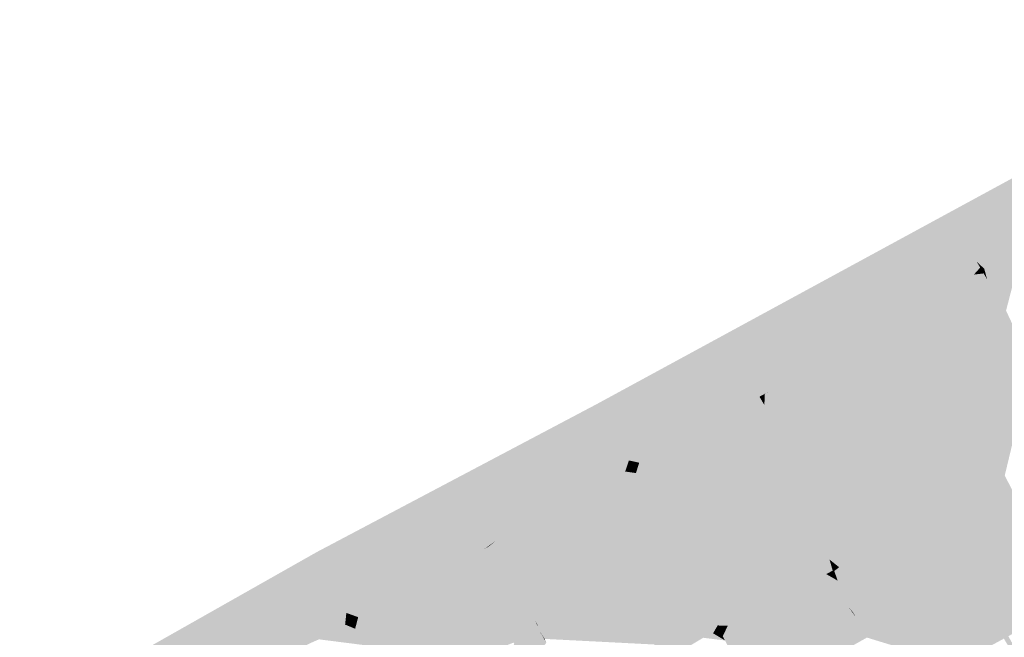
# Model space of a CAD drawing. Header units: metres. Extents: x 164696 to 183842, y 382615 to 387356.
# Tile 207 of 256: x 182579.74 to 182585.37, y 386580.4 to 386583.93. Entities that reach past the tile are written whole.
import ezdxf

# ---------------------------------------------------------------- set-up
doc = ezdxf.new("R2010")
doc.units = ezdxf.units.M
doc.layers.add('C3D-SURFACE_TINSURFACE', color=7, linetype='Continuous')

msp = doc.modelspace()

# ---------------------------------------------------------------- linework, layer by layer
at = {"layer": 'C3D-SURFACE_TINSURFACE', "color": 11, "linetype": 'Continuous', "lineweight": -3, "true_color": 0xff8585}
for points in [[(182583.0409, 386581.7352), (182585.0979, 386582.7624), (182587.084, 386583.9328)], [(182587.084, 386583.9328), (182585.0979, 386582.7624), (182586.1289, 386582.9766)], [(182586.083, 386582.9536), (182586.1289, 386582.9766), (182585.0979, 386582.7624)], [(182586.0473, 386582.9328), (182586.083, 386582.9536), (182585.0979, 386582.7624)], [(182586.0193, 386582.9169), (182586.0473, 386582.9328), (182585.0979, 386582.7624)], [(182586.0193, 386582.9169), (182585.0979, 386582.7624), (182585.9913, 386582.9009)], [(182585.0979, 386582.7624), (182585.9633, 386582.885), (182585.9913, 386582.9009)], [(182585.0979, 386582.7624), (182585.9352, 386582.869), (182585.9633, 386582.885)], [(182585.0979, 386582.7624), (182585.9072, 386582.8531), (182585.9352, 386582.869)], [(182585.0979, 386582.7624), (182585.8792, 386582.8371), (182585.9072, 386582.8531)], [(182585.7905, 386582.7929), (182585.8792, 386582.8371), (182585.0979, 386582.7624)], [(182585.7529, 386582.7745), (182585.7905, 386582.7929), (182585.0979, 386582.7624)], [(182583.0409, 386581.7352), (182584.3652, 386582.0076), (182585.0979, 386582.7624)], [(182585.0979, 386582.7624), (182584.3652, 386582.0076), (182584.4966, 386582.0901)], [(182585.0979, 386582.7624), (182584.4966, 386582.0901), (182584.5196, 386582.1024)], [(182585.0979, 386582.7624), (182584.5196, 386582.1024), (182584.5427, 386582.1147)], [(182585.0979, 386582.7624), (182584.5427, 386582.1147), (182584.5658, 386582.127)], [(182585.0979, 386582.7624), (182584.5658, 386582.127), (182584.5888, 386582.1393)], [(182585.0979, 386582.7624), (182584.5888, 386582.1393), (182584.6119, 386582.1516)], [(182585.0979, 386582.7624), (182584.6119, 386582.1516), (182584.635, 386582.1639)], [(182584.658, 386582.1762), (182585.0979, 386582.7624), (182584.635, 386582.1639)], [(182584.6811, 386582.1885), (182585.0979, 386582.7624), (182584.658, 386582.1762)], [(182584.6811, 386582.1885), (182584.7042, 386582.2008), (182585.0979, 386582.7624)], [(182584.7042, 386582.2008), (182584.7272, 386582.2131), (182585.0979, 386582.7624)], [(182584.7272, 386582.2131), (182584.7515, 386582.2259), (182585.0979, 386582.7624)], [(182584.7515, 386582.2259), (182584.7812, 386582.2425), (182585.0979, 386582.7624)], [(182584.7812, 386582.2425), (182584.8108, 386582.2591), (182585.0979, 386582.7624)], [(182585.0979, 386582.7624), (182584.8108, 386582.2591), (182584.8405, 386582.2757)], [(182585.0979, 386582.7624), (182584.8405, 386582.2757), (182584.8702, 386582.2924)], [(182584.8998, 386582.309), (182585.0979, 386582.7624), (182584.8702, 386582.2924)], [(182584.8998, 386582.309), (182584.9295, 386582.3256), (182585.0979, 386582.7624)], [(182584.9295, 386582.3256), (182585.105, 386582.7353), (182585.0979, 386582.7624)], [(182584.9295, 386582.3256), (182584.9591, 386582.3423), (182585.105, 386582.7353)], [(182584.9591, 386582.3423), (182584.9888, 386582.3589), (182585.105, 386582.7353)], [(182584.9888, 386582.3589), (182585.0184, 386582.3755), (182585.105, 386582.7353)], [(182585.0481, 386582.3921), (182585.105, 386582.7353), (182585.0184, 386582.3755)], [(182585.0481, 386582.3921), (182585.1426, 386582.6781), (182585.105, 386582.7353)], [(182585.7153, 386582.7562), (182585.7529, 386582.7745), (182585.0979, 386582.7624)], [(182585.4747, 386582.6341), (182585.0979, 386582.7624), (182585.1426, 386582.6781)], [(182585.5274, 386582.6645), (182585.0979, 386582.7624), (182585.4747, 386582.6341)], [(182585.5274, 386582.6645), (182585.565, 386582.6829), (182585.0979, 386582.7624)], [(182585.565, 386582.6829), (182585.6026, 386582.7012), (182585.0979, 386582.7624)], [(182585.6026, 386582.7012), (182585.6402, 386582.7195), (182585.0979, 386582.7624)], [(182585.6402, 386582.7195), (182585.6778, 386582.7378), (182585.0979, 386582.7624)], [(182585.6778, 386582.7378), (182585.7153, 386582.7562), (182585.0979, 386582.7624)], [(182585.0979, 386582.7624), (182585.105, 386582.7353), (182585.1426, 386582.6781)], [(182585.0481, 386582.3921), (182585.0778, 386582.4088), (182585.1426, 386582.6781)], [(182585.1074, 386582.4254), (182585.1426, 386582.6781), (182585.0778, 386582.4088)], [(182585.1074, 386582.4254), (182585.1755, 386582.6147), (182585.1426, 386582.6781)], [(182585.3617, 386582.5715), (182585.1426, 386582.6781), (182585.1755, 386582.6147)], [(182585.3617, 386582.5715), (182585.4182, 386582.6028), (182585.1426, 386582.6781)], [(182585.4747, 386582.6341), (182585.1426, 386582.6781), (182585.4182, 386582.6028)], [(182585.4747, 386582.6341), (182585.4182, 386582.6028), (182585.3582, 386582.3039)], [(182585.4747, 386582.6341), (182585.3582, 386582.3039), (182585.3804, 386582.2691)], [(182585.1074, 386582.4254), (182585.1371, 386582.442), (182585.1755, 386582.6147)], [(182585.1371, 386582.442), (182585.1934, 386582.5821), (182585.1755, 386582.6147)], [(182585.1371, 386582.442), (182585.1667, 386582.4587), (182585.1934, 386582.5821)], [(182585.1667, 386582.4587), (182585.213, 386582.5486), (182585.1934, 386582.5821)], [(182585.3617, 386582.5715), (182585.1755, 386582.6147), (182585.1934, 386582.5821)], [(182585.3052, 386582.5401), (182585.1934, 386582.5821), (182585.213, 386582.5486)], [(182585.3052, 386582.5401), (182585.3617, 386582.5715), (182585.1934, 386582.5821)], [(182585.3052, 386582.5401), (182585.2982, 386582.411), (182585.3617, 386582.5715)], [(182585.3617, 386582.5715), (182585.2982, 386582.411), (182585.3282, 386582.3574)], [(182585.3617, 386582.5715), (182585.3282, 386582.3574), (182585.4182, 386582.6028)], [(182585.3282, 386582.3574), (182585.3582, 386582.3039), (182585.4182, 386582.6028)], [(182585.1667, 386582.4587), (182585.1964, 386582.4753), (182585.213, 386582.5486)], [(182585.1964, 386582.4753), (182585.2326, 386582.5152), (182585.213, 386582.5486)], [(182585.1964, 386582.4753), (182585.2261, 386582.4919), (182585.2326, 386582.5152)], [(182585.2557, 386582.5085), (182585.213, 386582.5486), (182585.2326, 386582.5152)], [(182585.3052, 386582.5401), (182585.213, 386582.5486), (182585.2557, 386582.5085)], [(182585.2557, 386582.5085), (182585.2326, 386582.5152), (182585.2261, 386582.4919)], [(182585.2522, 386582.4818), (182585.2557, 386582.5085), (182585.2261, 386582.4919)], [(182585.2557, 386582.5085), (182585.2522, 386582.4818), (182585.2718, 386582.4484)], [(182585.3052, 386582.5401), (182585.2557, 386582.5085), (182585.2718, 386582.4484)], [(182585.3052, 386582.5401), (182585.2718, 386582.4484), (182585.2982, 386582.411)], [(182585.1371, 386582.442), (182585.2982, 386582.411), (182585.1667, 386582.4587)], [(182585.1667, 386582.4587), (182585.2718, 386582.4484), (182585.1964, 386582.4753)], [(182585.1667, 386582.4587), (182585.2982, 386582.411), (182585.2718, 386582.4484)], [(182585.1964, 386582.4753), (182585.2522, 386582.4818), (182585.2261, 386582.4919)], [(182585.1964, 386582.4753), (182585.2718, 386582.4484), (182585.2522, 386582.4818)], [(182585.3582, 386582.3039), (182585.0481, 386582.3921), (182585.0184, 386582.3755)], [(182585.0481, 386582.3921), (182585.3582, 386582.3039), (182585.0778, 386582.4088)], [(182585.3282, 386582.3574), (182585.1074, 386582.4254), (182585.0778, 386582.4088)], [(182585.3582, 386582.3039), (182585.3282, 386582.3574), (182585.0778, 386582.4088)], [(182585.1074, 386582.4254), (182585.3282, 386582.3574), (182585.1371, 386582.442)], [(182585.1371, 386582.442), (182585.3282, 386582.3574), (182585.2982, 386582.411)], [(182584.9295, 386582.3256), (182585.4287, 386582.1658), (182584.9591, 386582.3423)], [(182584.9591, 386582.3423), (182585.4126, 386582.2003), (182584.9888, 386582.3589)], [(182584.9591, 386582.3423), (182585.4287, 386582.1658), (182585.4126, 386582.2003)], [(182584.9888, 386582.3589), (182585.3965, 386582.2347), (182585.0184, 386582.3755)], [(182584.9888, 386582.3589), (182585.4126, 386582.2003), (182585.3965, 386582.2347)], [(182585.3582, 386582.3039), (182585.0184, 386582.3755), (182585.3804, 386582.2691)], [(182585.3965, 386582.2347), (182585.3804, 386582.2691), (182585.0184, 386582.3755)], [(182584.8702, 386582.2924), (182584.8405, 386582.2757), (182585.4608, 386582.097)], [(182584.8998, 386582.309), (182584.8702, 386582.2924), (182585.4447, 386582.1314)], [(182584.8702, 386582.2924), (182585.4608, 386582.097), (182585.4447, 386582.1314)], [(182584.8998, 386582.309), (182585.4287, 386582.1658), (182584.9295, 386582.3256)], [(182584.8998, 386582.309), (182585.4447, 386582.1314), (182585.4287, 386582.1658)], [(182584.7272, 386582.2131), (182585.2322, 386581.248), (182584.7515, 386582.2259)], [(182584.7515, 386582.2259), (182585.5025, 386582.0169), (182584.7812, 386582.2425)], [(182584.7515, 386582.2259), (182585.2717, 386581.269), (182585.307, 386581.2894)], [(182584.7515, 386582.2259), (182585.2322, 386581.248), (182585.2717, 386581.269)], [(182584.7515, 386582.2259), (182585.307, 386581.2894), (182585.5025, 386582.0169)], [(182584.7812, 386582.2425), (182585.4768, 386582.0606), (182584.8108, 386582.2591)], [(182584.7812, 386582.2425), (182585.5025, 386582.0169), (182585.4768, 386582.0606)], [(182585.4768, 386582.0606), (182584.8405, 386582.2757), (182584.8108, 386582.2591)], [(182585.4768, 386582.0606), (182585.4608, 386582.097), (182584.8405, 386582.2757)], [(182585.153, 386581.206), (182584.658, 386582.1762), (182584.635, 386582.1639)], [(182584.6811, 386582.1885), (182584.658, 386582.1762), (182585.1926, 386581.227)], [(182585.1926, 386581.227), (182584.658, 386582.1762), (182585.153, 386581.206)], [(182584.7042, 386582.2008), (182584.6811, 386582.1885), (182585.1926, 386581.227)], [(182584.7272, 386582.2131), (182584.7042, 386582.2008), (182585.2322, 386581.248)], [(182584.7042, 386582.2008), (182585.1926, 386581.227), (182585.2322, 386581.248)], [(182585.0343, 386581.143), (182584.5427, 386582.1147), (182584.5196, 386582.1024)], [(182585.0739, 386581.164), (182584.5658, 386582.127), (182584.5427, 386582.1147)], [(182585.0739, 386581.164), (182584.5427, 386582.1147), (182585.0343, 386581.143)], [(182585.0739, 386581.164), (182584.5888, 386582.1393), (182584.5658, 386582.127)], [(182585.1134, 386581.185), (182584.6119, 386582.1516), (182584.5888, 386582.1393)], [(182585.1134, 386581.185), (182584.5888, 386582.1393), (182585.0739, 386581.164)], [(182585.153, 386581.206), (182584.635, 386582.1639), (182584.6119, 386582.1516)], [(182585.153, 386581.206), (182584.6119, 386582.1516), (182585.1134, 386581.185)], [(182584.9988, 386581.1241), (182584.4966, 386582.0901), (182584.3652, 386582.0076)], [(182585.0343, 386581.143), (182584.5196, 386582.1024), (182584.4966, 386582.0901)], [(182585.0343, 386581.143), (182584.4966, 386582.0901), (182584.9988, 386581.1241)], [(182583.0409, 386581.7352), (182584.2278, 386581.923), (182584.3652, 386582.0076)], [(182584.1113, 386581.3919), (182584.3652, 386582.0076), (182584.2278, 386581.923)], [(182584.1113, 386581.3919), (182584.1232, 386581.3655), (182584.3652, 386582.0076)], [(182584.1232, 386581.3655), (182584.1352, 386581.3392), (182584.3652, 386582.0076)], [(182584.1352, 386581.3392), (182584.1472, 386581.3129), (182584.3652, 386582.0076)], [(182584.1472, 386581.3129), (182584.9028, 386581.0685), (182584.3652, 386582.0076)], [(182584.9988, 386581.1241), (182584.3652, 386582.0076), (182584.9668, 386581.1056)], [(182584.9668, 386581.1056), (182584.3652, 386582.0076), (182584.9348, 386581.087)], [(182584.9348, 386581.087), (182584.3652, 386582.0076), (182584.9028, 386581.0685)], [(182585.5025, 386582.0169), (182585.307, 386581.2894), (182585.3399, 386581.3079)], [(182585.5282, 386581.9733), (182585.5025, 386582.0169), (182585.3399, 386581.3079)], [(182585.3729, 386581.3264), (182585.5282, 386581.9733), (182585.3399, 386581.3079)], [(182583.0409, 386581.7352), (182584.1994, 386581.9067), (182584.2278, 386581.923)], [(182583.0409, 386581.7352), (182584.171, 386581.8905), (182584.1994, 386581.9067)], [(182583.0409, 386581.7352), (182584.1426, 386581.8742), (182584.171, 386581.8905)], [(182584.1426, 386581.8742), (182584.0439, 386581.5314), (182584.171, 386581.8905)], [(182584.0665, 386581.4866), (182584.171, 386581.8905), (182584.0439, 386581.5314)], [(182584.0665, 386581.4866), (182584.1994, 386581.9067), (182584.171, 386581.8905)], [(182584.0665, 386581.4866), (182584.089, 386581.4418), (182584.1994, 386581.9067)], [(182584.089, 386581.4418), (182584.2278, 386581.923), (182584.1994, 386581.9067)], [(182584.089, 386581.4418), (182584.1113, 386581.3919), (182584.2278, 386581.923)], [(182584.1143, 386581.8579), (182584.1426, 386581.8742), (182583.0409, 386581.7352)], [(182584.0859, 386581.8417), (182584.1143, 386581.8579), (182583.0409, 386581.7352)], [(182584.0575, 386581.8254), (182584.0859, 386581.8417), (182583.0409, 386581.7352)], [(182584.0859, 386581.8417), (182584.0088, 386581.7108), (182584.1143, 386581.8579)], [(182584.1143, 386581.8579), (182584.0088, 386581.7108), (182584.0439, 386581.5314)], [(182584.0575, 386581.8254), (182584.0088, 386581.7108), (182584.0859, 386581.8417)], [(182584.1143, 386581.8579), (182584.0439, 386581.5314), (182584.1426, 386581.8742)], [(182584.0575, 386581.8254), (182583.0409, 386581.7352), (182584.0291, 386581.8091)], [(182583.9705, 386581.7769), (182584.0291, 386581.8091), (182583.0409, 386581.7352)], [(182583.9705, 386581.7769), (182583.0409, 386581.7352), (182583.9171, 386581.7482)], [(182583.9984, 386581.7293), (182583.9705, 386581.7769), (182583.9171, 386581.7482)], [(182583.9705, 386581.7769), (182584.0008, 386581.7929), (182584.0291, 386581.8091)], [(182583.9984, 386581.7293), (182584.0008, 386581.7929), (182583.9705, 386581.7769)], [(182583.9984, 386581.7293), (182584.0291, 386581.8091), (182584.0008, 386581.7929)], [(182583.9984, 386581.7293), (182584.0088, 386581.7108), (182584.0291, 386581.8091)], [(182584.0575, 386581.8254), (182584.0291, 386581.8091), (182584.0088, 386581.7108)], [(182583.0409, 386581.7352), (182581.4389, 386580.8885), (182582.4605, 386580.9513)], [(182583.0409, 386581.7352), (182582.4605, 386580.9513), (182582.4936, 386580.9702)], [(182583.0409, 386581.7352), (182582.4936, 386580.9702), (182582.5268, 386580.9891)], [(182583.0409, 386581.7352), (182582.5268, 386580.9891), (182582.5599, 386581.008)], [(182583.0409, 386581.7352), (182582.5599, 386581.008), (182582.593, 386581.0269)], [(182583.0409, 386581.7352), (182582.593, 386581.0269), (182582.6262, 386581.0458)], [(182583.0409, 386581.7352), (182582.6262, 386581.0458), (182582.6593, 386581.0647)], [(182583.0409, 386581.7352), (182582.6593, 386581.0647), (182582.6925, 386581.0836)], [(182583.0409, 386581.7352), (182582.6925, 386581.0836), (182582.7654, 386581.1212)], [(182583.0409, 386581.7352), (182582.7654, 386581.1212), (182582.8798, 386581.1756)], [(182583.0409, 386581.7352), (182582.8798, 386581.1756), (182583.0682, 386581.6944)], [(182583.0409, 386581.7352), (182583.8636, 386581.7196), (182583.9171, 386581.7482)], [(182583.0409, 386581.7352), (182583.0682, 386581.6944), (182583.6118, 386581.5856)], [(182583.0409, 386581.7352), (182583.6118, 386581.5856), (182583.6383, 386581.5998)], [(182583.0409, 386581.7352), (182583.6383, 386581.5998), (182583.6648, 386581.614)], [(182583.0409, 386581.7352), (182583.6648, 386581.614), (182583.6913, 386581.6282)], [(182583.0409, 386581.7352), (182583.6913, 386581.6282), (182583.7178, 386581.6424)], [(182583.0409, 386581.7352), (182583.7178, 386581.6424), (182583.7567, 386581.6624)], [(182583.0409, 386581.7352), (182583.7567, 386581.6624), (182583.8102, 386581.691)], [(182583.0409, 386581.7352), (182583.8102, 386581.691), (182583.8636, 386581.7196)], [(182583.8102, 386581.691), (182583.9896, 386581.6425), (182583.8636, 386581.7196)], [(182583.8636, 386581.7196), (182583.9896, 386581.6425), (182583.9171, 386581.7482)], [(182583.9984, 386581.7293), (182583.9171, 386581.7482), (182583.9896, 386581.6425)], [(182583.9984, 386581.7293), (182583.9896, 386581.6425), (182584.0088, 386581.7108)], [(182583.0985, 386581.6385), (182583.0682, 386581.6944), (182582.8798, 386581.1756)], [(182583.0682, 386581.6944), (182583.0985, 386581.6385), (182583.5059, 386581.5288)], [(182583.0682, 386581.6944), (182583.5059, 386581.5288), (182583.5324, 386581.543)], [(182583.0682, 386581.6944), (182583.5324, 386581.543), (182583.5589, 386581.5572)], [(182583.5853, 386581.5714), (182583.0682, 386581.6944), (182583.5589, 386581.5572)], [(182583.5853, 386581.5714), (182583.6118, 386581.5856), (182583.0682, 386581.6944)], [(182584.0119, 386581.577), (182583.7567, 386581.6624), (182583.7178, 386581.6424)], [(182584.0119, 386581.577), (182583.8102, 386581.691), (182583.7567, 386581.6624)], [(182583.8102, 386581.691), (182584.0008, 386581.6097), (182583.9896, 386581.6425)], [(182584.0119, 386581.577), (182584.0008, 386581.6097), (182583.8102, 386581.691)], [(182584.0088, 386581.7108), (182583.9896, 386581.6425), (182584.0008, 386581.6097)], [(182584.0088, 386581.7108), (182584.0008, 386581.6097), (182584.0439, 386581.5314)], [(182583.0985, 386581.6385), (182582.8798, 386581.1756), (182582.9819, 386581.2175)], [(182583.0985, 386581.6385), (182582.9819, 386581.2175), (182583.004, 386581.2307)], [(182583.1287, 386581.5826), (182583.0985, 386581.6385), (182583.004, 386581.2307)], [(182583.0985, 386581.6385), (182583.1287, 386581.5826), (182583.4794, 386581.5146)], [(182583.0985, 386581.6385), (182583.4794, 386581.5146), (182583.5059, 386581.5288)], [(182584.0665, 386581.4866), (182583.6648, 386581.614), (182583.6383, 386581.5998)], [(182584.0665, 386581.4866), (182583.6913, 386581.6282), (182583.6648, 386581.614)], [(182584.0119, 386581.577), (182583.7178, 386581.6424), (182583.6913, 386581.6282)], [(182584.0119, 386581.577), (182583.6913, 386581.6282), (182584.0439, 386581.5314)], [(182584.0665, 386581.4866), (182584.0439, 386581.5314), (182583.6913, 386581.6282)], [(182584.0119, 386581.577), (182584.0439, 386581.5314), (182584.0008, 386581.6097)], [(182583.1287, 386581.5826), (182583.004, 386581.2307), (182583.026, 386581.2438)], [(182583.1287, 386581.5826), (182583.026, 386581.2438), (182583.048, 386581.257)], [(182583.1287, 386581.5826), (182583.048, 386581.257), (182583.1435, 386581.5565)], [(182583.1435, 386581.5565), (182583.048, 386581.257), (182583.0701, 386581.2702)], [(182583.1435, 386581.5565), (182583.0701, 386581.2702), (182583.0921, 386581.2833)], [(182583.1435, 386581.5565), (182583.0921, 386581.2833), (182583.1636, 386581.5205)], [(182583.1287, 386581.5826), (182583.1435, 386581.5565), (182583.42, 386581.4783)], [(182583.1287, 386581.5826), (182583.42, 386581.4783), (182583.4794, 386581.5146)], [(182583.1435, 386581.5565), (182583.1636, 386581.5205), (182583.42, 386581.4783)], [(182583.5853, 386581.5714), (182583.5589, 386581.5572), (182583.4011, 386581.0873)], [(182583.5853, 386581.5714), (182583.4011, 386581.0873), (182584.1113, 386581.3919)], [(182583.5324, 386581.543), (182583.4011, 386581.0873), (182583.5589, 386581.5572)], [(182583.5853, 386581.5714), (182584.1113, 386581.3919), (182583.6118, 386581.5856)], [(182583.6118, 386581.5856), (182584.089, 386581.4418), (182583.6383, 386581.5998)], [(182583.6118, 386581.5856), (182584.1113, 386581.3919), (182584.089, 386581.4418)], [(182584.089, 386581.4418), (182584.0665, 386581.4866), (182583.6383, 386581.5998)], [(182583.0921, 386581.2833), (182583.1142, 386581.2965), (182583.1636, 386581.5205)], [(182583.1636, 386581.5205), (182583.1142, 386581.2965), (182583.1837, 386581.4845)], [(182583.1636, 386581.5205), (182583.1837, 386581.4845), (182583.3514, 386581.439)], [(182583.42, 386581.4783), (182583.1636, 386581.5205), (182583.3514, 386581.439)], [(182583.3601, 386581.1668), (182583.4794, 386581.5146), (182583.42, 386581.4783)], [(182583.3601, 386581.1668), (182583.3806, 386581.127), (182583.4794, 386581.5146)], [(182583.5059, 386581.5288), (182583.3806, 386581.127), (182583.5324, 386581.543)], [(182583.5324, 386581.543), (182583.3806, 386581.127), (182583.4011, 386581.0873)], [(182583.3806, 386581.127), (182583.5059, 386581.5288), (182583.4794, 386581.5146)], [(182583.1142, 386581.2965), (182583.1362, 386581.3096), (182583.1837, 386581.4845)], [(182583.1583, 386581.3228), (182583.1837, 386581.4845), (182583.1362, 386581.3096)], [(182583.1583, 386581.3228), (182583.2038, 386581.4485), (182583.1837, 386581.4845)], [(182583.1583, 386581.3228), (182583.1803, 386581.336), (182583.2038, 386581.4485)], [(182583.2038, 386581.4485), (182583.1803, 386581.336), (182583.2023, 386581.3491)], [(182583.2038, 386581.4485), (182583.3514, 386581.439), (182583.1837, 386581.4845)], [(182583.2239, 386581.4124), (182583.2038, 386581.4485), (182583.2023, 386581.3491)], [(182583.2239, 386581.4124), (182583.2827, 386581.3997), (182583.2038, 386581.4485)], [(182583.2038, 386581.4485), (182583.2827, 386581.3997), (182583.3514, 386581.439)], [(182583.2843, 386581.3043), (182583.3514, 386581.439), (182583.2827, 386581.3997)], [(182583.2843, 386581.3043), (182583.3044, 386581.2683), (182583.3514, 386581.439)], [(182583.3044, 386581.2683), (182583.3192, 386581.2463), (182583.3514, 386581.439)], [(182583.42, 386581.4783), (182583.3514, 386581.439), (182583.3192, 386581.2463)], [(182583.42, 386581.4783), (182583.3192, 386581.2463), (182583.3397, 386581.2066)], [(182583.3601, 386581.1668), (182583.42, 386581.4783), (182583.3397, 386581.2066)], [(182583.2239, 386581.4124), (182583.2023, 386581.3491), (182583.2244, 386581.3623)], [(182583.2441, 386581.3764), (182583.2239, 386581.4124), (182583.2244, 386581.3623)], [(182583.2441, 386581.3764), (182583.2827, 386581.3997), (182583.2239, 386581.4124)], [(182583.2441, 386581.3764), (182583.2642, 386581.3404), (182583.2827, 386581.3997)], [(182583.2642, 386581.3404), (182583.2843, 386581.3043), (182583.2827, 386581.3997)], [(182584.1113, 386581.3919), (182583.4011, 386581.0873), (182583.4287, 386581.0304)], [(182584.1232, 386581.3655), (182584.1113, 386581.3919), (182583.4287, 386581.0304)], [(182583.3044, 386581.2683), (182583.1583, 386581.3228), (182583.1362, 386581.3096)], [(182583.2843, 386581.3043), (182583.1803, 386581.336), (182583.1583, 386581.3228)], [(182583.2843, 386581.3043), (182583.1583, 386581.3228), (182583.3044, 386581.2683)], [(182583.2843, 386581.3043), (182583.2023, 386581.3491), (182583.1803, 386581.336)], [(182583.2642, 386581.3404), (182583.2244, 386581.3623), (182583.2023, 386581.3491)], [(182583.2843, 386581.3043), (182583.2642, 386581.3404), (182583.2023, 386581.3491)], [(182583.2642, 386581.3404), (182583.2441, 386581.3764), (182583.2244, 386581.3623)], [(182584.1352, 386581.3392), (182584.1232, 386581.3655), (182583.4287, 386581.0304)], [(182584.1352, 386581.3392), (182583.4287, 386581.0304), (182584.1472, 386581.3129)], [(182585.7499, 386580.5892), (182585.3729, 386581.3264), (182585.3399, 386581.3079)], [(182583.3601, 386581.1668), (182583.0701, 386581.2702), (182583.048, 386581.257)], [(182583.0921, 386581.2833), (182583.0701, 386581.2702), (182583.3397, 386581.2066)], [(182583.3601, 386581.1668), (182583.3397, 386581.2066), (182583.0701, 386581.2702)], [(182583.0921, 386581.2833), (182583.3397, 386581.2066), (182583.1142, 386581.2965)], [(182583.3044, 386581.2683), (182583.1362, 386581.3096), (182583.1142, 386581.2965)], [(182583.3044, 386581.2683), (182583.1142, 386581.2965), (182583.3192, 386581.2463)], [(182583.1142, 386581.2965), (182583.3397, 386581.2066), (182583.3192, 386581.2463)], [(182584.1472, 386581.3129), (182583.4287, 386581.0304), (182583.4707, 386580.9485)], [(182584.1592, 386581.2866), (182584.1472, 386581.3129), (182583.4707, 386580.9485)], [(182584.1592, 386581.2866), (182583.4707, 386580.9485), (182583.5025, 386580.8821)], [(182584.1904, 386581.2279), (182584.1592, 386581.2866), (182583.5025, 386580.8821)], [(182584.1592, 386581.2866), (182584.9028, 386581.0685), (182584.1472, 386581.3129)], [(182584.1592, 386581.2866), (182584.8709, 386581.05), (182584.9028, 386581.0685)], [(182584.1592, 386581.2866), (182584.1904, 386581.2279), (182584.8709, 386581.05)], [(182585.6221, 386580.5261), (182585.2717, 386581.269), (182585.2322, 386581.248)], [(182585.6792, 386580.5553), (182585.307, 386581.2894), (182585.2717, 386581.269)], [(182585.6221, 386580.5261), (182585.6792, 386580.5553), (182585.2717, 386581.269)], [(182585.6792, 386580.5553), (182585.3399, 386581.3079), (182585.307, 386581.2894)], [(182585.6792, 386580.5553), (182585.7221, 386580.5743), (182585.3399, 386581.3079)], [(182585.7499, 386580.5892), (182585.3399, 386581.3079), (182585.7221, 386580.5743)], [(182582.9819, 386581.2175), (182582.8798, 386581.1756), (182583.4287, 386581.0304)], [(182583.3806, 386581.127), (182583.004, 386581.2307), (182582.9819, 386581.2175)], [(182583.4011, 386581.0873), (182583.3806, 386581.127), (182582.9819, 386581.2175)], [(182583.4011, 386581.0873), (182582.9819, 386581.2175), (182583.4287, 386581.0304)], [(182583.3806, 386581.127), (182583.026, 386581.2438), (182583.004, 386581.2307)], [(182583.3601, 386581.1668), (182583.048, 386581.257), (182583.026, 386581.2438)], [(182583.3806, 386581.127), (182583.3601, 386581.1668), (182583.026, 386581.2438)], [(182584.1904, 386581.2279), (182583.5025, 386580.8821), (182583.5165, 386580.8582)], [(182584.1904, 386581.2279), (182583.5165, 386580.8582), (182583.5305, 386580.8343)], [(182584.219, 386581.1688), (182584.1904, 386581.2279), (182583.5305, 386580.8343)], [(182584.1904, 386581.2279), (182584.219, 386581.1688), (182584.8069, 386581.0129)], [(182584.1904, 386581.2279), (182584.8389, 386581.0314), (182584.8709, 386581.05)], [(182584.1904, 386581.2279), (182584.8069, 386581.0129), (182584.8389, 386581.0314)], [(182585.5651, 386580.4968), (182585.1926, 386581.227), (182585.153, 386581.206)], [(182585.5651, 386580.4968), (182585.2322, 386581.248), (182585.1926, 386581.227)], [(182585.5651, 386580.4968), (182585.6221, 386580.5261), (182585.2322, 386581.248)], [(182582.633, 386580.6262), (182582.8798, 386581.1756), (182582.7654, 386581.1212)], [(182582.8798, 386581.1756), (182582.633, 386580.6262), (182582.6584, 386580.5684)], [(182582.8798, 386581.1756), (182582.6584, 386580.5684), (182583.4707, 386580.9485)], [(182583.4287, 386581.0304), (182582.8798, 386581.1756), (182583.4707, 386580.9485)], [(182584.219, 386581.1688), (182583.5305, 386580.8343), (182583.5445, 386580.8104)], [(182584.219, 386581.1688), (182583.5445, 386580.8104), (182583.5585, 386580.7865)], [(182584.2476, 386581.1097), (182584.219, 386581.1688), (182583.5585, 386580.7865)], [(182584.219, 386581.1688), (182584.7749, 386580.9944), (182584.8069, 386581.0129)], [(182584.219, 386581.1688), (182584.2476, 386581.1097), (182584.7749, 386580.9944)], [(182585.4189, 386580.4215), (182585.0739, 386581.164), (182585.0343, 386581.143)], [(182585.4509, 386580.4382), (182585.1134, 386581.185), (182585.0739, 386581.164)], [(182585.4189, 386580.4215), (182585.4509, 386580.4382), (182585.0739, 386581.164)], [(182585.508, 386580.4675), (182585.153, 386581.206), (182585.1134, 386581.185)], [(182585.4509, 386580.4382), (182585.508, 386580.4675), (182585.1134, 386581.185)], [(182585.508, 386580.4675), (182585.5651, 386580.4968), (182585.153, 386581.206)], [(182582.5995, 386580.697), (182582.7654, 386581.1212), (182582.6925, 386581.0836)], [(182582.6106, 386580.6734), (182582.7654, 386581.1212), (182582.5995, 386580.697)], [(182582.6218, 386580.6498), (182582.7654, 386581.1212), (182582.6106, 386580.6734)], [(182582.6218, 386580.6498), (182582.633, 386580.6262), (182582.7654, 386581.1212)], [(182584.2476, 386581.1097), (182583.5585, 386580.7865), (182583.5725, 386580.7626)], [(182584.2476, 386581.1097), (182583.5725, 386580.7626), (182584.0764, 386580.6166)], [(182584.2476, 386581.1097), (182584.0764, 386580.6166), (182584.1083, 386580.6337)], [(182584.2476, 386581.1097), (182584.1083, 386580.6337), (182584.1403, 386580.6509)], [(182584.2476, 386581.1097), (182584.1403, 386580.6509), (182584.2711, 386581.0743)], [(182584.2476, 386581.1097), (182584.2711, 386581.0743), (182584.7749, 386580.9944)], [(182585.3422, 386580.3796), (182584.9668, 386581.1056), (182584.9348, 386581.087)], [(182585.3933, 386580.4076), (182584.9988, 386581.1241), (182584.9668, 386581.1056)], [(182585.3422, 386580.3796), (182585.3678, 386580.3936), (182584.9668, 386581.1056)], [(182585.3678, 386580.3936), (182585.3933, 386580.4076), (182584.9668, 386581.1056)], [(182585.3933, 386580.4076), (182585.0343, 386581.143), (182584.9988, 386581.1241)], [(182585.3933, 386580.4076), (182585.4189, 386580.4215), (182585.0343, 386581.143)], [(182582.593, 386581.0269), (182582.532, 386580.8725), (182582.6262, 386581.0458)], [(182582.5883, 386580.7206), (182582.6262, 386581.0458), (182582.532, 386580.8725)], [(182582.5883, 386580.7206), (182582.6925, 386581.0836), (182582.6593, 386581.0647)], [(182582.5995, 386580.697), (182582.6925, 386581.0836), (182582.5883, 386580.7206)], [(182582.5883, 386580.7206), (182582.6593, 386581.0647), (182582.6262, 386581.0458)], [(182584.2846, 386581.0483), (182584.2711, 386581.0743), (182584.1403, 386580.6509)], [(182584.2846, 386581.0483), (182584.1403, 386580.6509), (182584.1722, 386580.668)], [(182584.2981, 386581.0224), (182584.2846, 386581.0483), (182584.1722, 386580.668)], [(182584.2711, 386581.0743), (182584.7403, 386580.9707), (182584.7749, 386580.9944)], [(182584.2711, 386581.0743), (182584.7008, 386580.9494), (182584.7403, 386580.9707)], [(182584.2711, 386581.0743), (182584.6613, 386580.9282), (182584.7008, 386580.9494)], [(182584.2846, 386581.0483), (182584.6613, 386580.9282), (182584.2711, 386581.0743)], [(182584.2981, 386581.0224), (182584.6613, 386580.9282), (182584.2846, 386581.0483)], [(182585.2655, 386580.3378), (182584.8709, 386581.05), (182584.8389, 386581.0314)], [(182585.2911, 386580.3517), (182584.9028, 386581.0685), (182584.8709, 386581.05)], [(182585.2655, 386580.3378), (182585.2911, 386580.3517), (182584.8709, 386581.05)], [(182585.3166, 386580.3657), (182584.9348, 386581.087), (182584.9028, 386581.0685)], [(182585.3166, 386580.3657), (182584.9028, 386581.0685), (182585.2911, 386580.3517)], [(182585.3166, 386580.3657), (182585.3422, 386580.3796), (182584.9348, 386581.087)], [(182582.4936, 386580.9702), (182582.5192, 386580.8989), (182582.5268, 386580.9891)], [(182582.5268, 386580.9891), (182582.5192, 386580.8989), (182582.5599, 386581.008)], [(182582.5599, 386581.008), (182582.5192, 386580.8989), (182582.532, 386580.8725)], [(182582.593, 386581.0269), (182582.5599, 386581.008), (182582.532, 386580.8725)], [(182584.2981, 386581.0224), (182584.1722, 386580.668), (182584.2041, 386580.6852)], [(182584.3116, 386580.9965), (182584.2981, 386581.0224), (182584.2041, 386580.6852)], [(182584.3116, 386580.9965), (182584.2041, 386580.6852), (182584.2413, 386580.7041)], [(182584.3116, 386580.9965), (182584.2413, 386580.7041), (182584.3252, 386580.9706)], [(182584.2981, 386581.0224), (182584.6217, 386580.9069), (182584.6613, 386580.9282)], [(182584.2981, 386581.0224), (182584.3116, 386580.9965), (182584.6217, 386580.9069)], [(182584.3116, 386580.9965), (182584.3252, 386580.9706), (182584.6217, 386580.9069)], [(182585.1572, 386580.2799), (182584.7749, 386580.9944), (182584.7403, 386580.9707)], [(182585.1889, 386580.2959), (182584.8069, 386581.0129), (182584.7749, 386580.9944)], [(182585.1572, 386580.2799), (182585.1889, 386580.2959), (182584.7749, 386580.9944)], [(182585.2144, 386580.3099), (182584.8389, 386581.0314), (182584.8069, 386581.0129)], [(182585.2144, 386580.3099), (182584.8069, 386581.0129), (182585.1889, 386580.2959)], [(182585.2144, 386580.3099), (182585.24, 386580.3238), (182584.8389, 386581.0314)], [(182585.24, 386580.3238), (182585.2655, 386580.3378), (182584.8389, 386581.0314)], [(182581.4389, 386580.8885), (182582.3932, 386580.9027), (182582.4605, 386580.9513)], [(182582.3932, 386580.9027), (182582.4285, 386580.9249), (182582.4605, 386580.9513)], [(182582.5192, 386580.8989), (182582.4605, 386580.9513), (182582.4285, 386580.9249)], [(182582.5192, 386580.8989), (182582.4936, 386580.9702), (182582.4605, 386580.9513)], [(182583.5025, 386580.8821), (182583.4707, 386580.9485), (182582.6584, 386580.5684)], [(182584.3443, 386580.9109), (182584.3252, 386580.9706), (182584.2413, 386580.7041)], [(182584.3252, 386580.9706), (182584.5822, 386580.8856), (182584.6217, 386580.9069)], [(182584.3252, 386580.9706), (182584.5427, 386580.8643), (182584.5822, 386580.8856)], [(182584.3252, 386580.9706), (182584.3443, 386580.9109), (182584.5427, 386580.8643)], [(182584.6613, 386580.9282), (182584.5194, 386580.5181), (182584.5324, 386580.4944)], [(182584.6613, 386580.9282), (182584.6217, 386580.9069), (182584.5194, 386580.5181)], [(182584.6613, 386580.9282), (182584.5324, 386580.4944), (182584.5455, 386580.4707)], [(182584.7008, 386580.9494), (182584.5455, 386580.4707), (182584.5586, 386580.447)], [(182584.7008, 386580.9494), (182584.6613, 386580.9282), (182584.5455, 386580.4707)], [(182584.7008, 386580.9494), (182584.5586, 386580.447), (182584.5716, 386580.4233)], [(182584.7403, 386580.9707), (182584.7008, 386580.9494), (182584.5716, 386580.4233)], [(182585.0911, 386580.2448), (182584.7403, 386580.9707), (182584.5716, 386580.4233)], [(182585.1572, 386580.2799), (182584.7403, 386580.9707), (182585.0911, 386580.2448)], [(182581.4389, 386580.8885), (182579.7403, 386579.9271), (182580.7503, 386580.026)], [(182581.4389, 386580.8885), (182580.7503, 386580.026), (182580.7889, 386580.0457)], [(182581.4389, 386580.8885), (182580.7889, 386580.0457), (182580.8275, 386580.0655)], [(182581.4389, 386580.8885), (182580.8275, 386580.0655), (182580.8661, 386580.0852)], [(182581.4389, 386580.8885), (182580.8661, 386580.0852), (182580.9046, 386580.105)], [(182581.4389, 386580.8885), (182580.9046, 386580.105), (182580.982, 386580.1437)], [(182581.4389, 386580.8885), (182580.982, 386580.1437), (182581.0165, 386580.1632)], [(182581.4389, 386580.8885), (182581.0165, 386580.1632), (182581.0453, 386580.1794)], [(182581.4389, 386580.8885), (182581.0453, 386580.1794), (182581.066, 386580.2098)], [(182581.4389, 386580.8885), (182581.066, 386580.2098), (182581.1235, 386580.2757)], [(182581.4389, 386580.8885), (182581.1235, 386580.2757), (182581.1115, 386580.2168)], [(182581.4389, 386580.8885), (182581.1115, 386580.2168), (182581.1201, 386580.2217)], [(182581.4389, 386580.8885), (182581.1201, 386580.2217), (182581.1547, 386580.2413)], [(182581.4389, 386580.8885), (182581.1547, 386580.2413), (182581.1862, 386580.2586)], [(182581.4389, 386580.8885), (182581.1862, 386580.2586), (182581.2238, 386580.2775)], [(182581.4389, 386580.8885), (182581.2238, 386580.2775), (182581.2614, 386580.2964)], [(182581.4389, 386580.8885), (182581.2614, 386580.2964), (182581.299, 386580.3154)], [(182581.4389, 386580.8885), (182581.299, 386580.3154), (182581.3366, 386580.3343)], [(182581.4389, 386580.8885), (182581.3366, 386580.3343), (182581.4881, 386580.8156)], [(182581.4389, 386580.8885), (182582.3579, 386580.8806), (182582.3932, 386580.9027)], [(182581.4389, 386580.8885), (182581.4654, 386580.8543), (182582.1056, 386580.7381)], [(182581.4389, 386580.8885), (182582.1056, 386580.7381), (182582.1417, 386580.7567)], [(182581.4389, 386580.8885), (182582.1417, 386580.7567), (182582.1778, 386580.7754)], [(182581.4389, 386580.8885), (182582.1778, 386580.7754), (182582.252, 386580.8141)], [(182581.4389, 386580.8885), (182582.252, 386580.8141), (182582.2873, 386580.8363)], [(182581.4389, 386580.8885), (182582.2873, 386580.8363), (182582.3226, 386580.8584)], [(182581.4389, 386580.8885), (182582.3226, 386580.8584), (182582.3579, 386580.8806)], [(182581.4389, 386580.8885), (182581.4881, 386580.8156), (182581.4654, 386580.8543)], [(182582.5403, 386580.797), (182582.3579, 386580.8806), (182582.3226, 386580.8584)], [(182582.5403, 386580.797), (182582.3932, 386580.9027), (182582.3579, 386580.8806)], [(182582.532, 386580.8725), (182582.4285, 386580.9249), (182582.3932, 386580.9027)], [(182582.5403, 386580.797), (182582.532, 386580.8725), (182582.3932, 386580.9027)], [(182582.532, 386580.8725), (182582.5192, 386580.8989), (182582.4285, 386580.9249)], [(182582.5883, 386580.7206), (182582.532, 386580.8725), (182582.5403, 386580.797)], [(182583.5025, 386580.8821), (182582.6584, 386580.5684), (182582.6868, 386580.5006)], [(182583.5025, 386580.8821), (182582.6868, 386580.5006), (182582.7063, 386580.4618)], [(182583.5025, 386580.8821), (182582.7063, 386580.4618), (182582.9697, 386580.5391)], [(182583.5025, 386580.8821), (182582.9697, 386580.5391), (182583.0097, 386580.5534)], [(182583.5025, 386580.8821), (182583.0097, 386580.5534), (182583.5165, 386580.8582)], [(182584.3443, 386580.9109), (182584.2413, 386580.7041), (182584.2782, 386580.7236)], [(182584.3443, 386580.9109), (182584.2782, 386580.7236), (182584.3152, 386580.7432)], [(182584.3712, 386580.8456), (182584.3443, 386580.9109), (182584.3152, 386580.7432)], [(182584.3443, 386580.9109), (182584.5032, 386580.8431), (182584.5427, 386580.8643)], [(182584.3443, 386580.9109), (182584.4629, 386580.8213), (182584.5032, 386580.8431)], [(182584.3443, 386580.9109), (182584.3712, 386580.8456), (182584.4629, 386580.8213)], [(182584.4647, 386580.612), (182584.5063, 386580.5417), (182584.5822, 386580.8856)], [(182584.4647, 386580.612), (182584.5822, 386580.8856), (182584.5427, 386580.8643)], [(182584.6217, 386580.9069), (182584.5063, 386580.5417), (182584.5194, 386580.5181)], [(182584.6217, 386580.9069), (182584.5822, 386580.8856), (182584.5063, 386580.5417)], [(182581.5115, 386580.7687), (182581.4881, 386580.8156), (182581.3366, 386580.3343)], [(182581.4654, 386580.8543), (182581.4881, 386580.8156), (182581.9974, 386580.6821)], [(182581.4654, 386580.8543), (182581.9974, 386580.6821), (182582.0335, 386580.7008)], [(182581.4654, 386580.8543), (182582.0335, 386580.7008), (182582.0696, 386580.7194)], [(182581.4654, 386580.8543), (182582.0696, 386580.7194), (182582.1056, 386580.7381)], [(182581.8943, 386580.6324), (182581.4881, 386580.8156), (182581.5115, 386580.7687)], [(182581.8943, 386580.6324), (182581.9613, 386580.6635), (182581.4881, 386580.8156)], [(182581.4881, 386580.8156), (182581.9613, 386580.6635), (182581.9974, 386580.6821)], [(182582.5883, 386580.7206), (182582.2873, 386580.8363), (182582.252, 386580.8141)], [(182582.5403, 386580.797), (182582.3226, 386580.8584), (182582.2873, 386580.8363)], [(182582.5883, 386580.7206), (182582.5403, 386580.797), (182582.2873, 386580.8363)], [(182583.5165, 386580.8582), (182583.0097, 386580.5534), (182583.0373, 386580.5579)], [(182583.5165, 386580.8582), (182583.0373, 386580.5579), (182583.5305, 386580.8343)], [(182583.5305, 386580.8343), (182583.0373, 386580.5579), (182583.3682, 386580.36)], [(182583.5305, 386580.8343), (182583.3682, 386580.36), (182583.4058, 386580.336)], [(182583.5445, 386580.8104), (182583.5305, 386580.8343), (182583.4058, 386580.336)], [(182584.3712, 386580.8456), (182584.3152, 386580.7432), (182584.3521, 386580.7627)], [(182584.3712, 386580.8456), (182584.3521, 386580.7627), (182584.389, 386580.7823)], [(182584.3712, 386580.8456), (182584.426, 386580.8018), (182584.4629, 386580.8213)], [(182584.3712, 386580.8456), (182584.389, 386580.7823), (182584.426, 386580.8018)], [(182584.4172, 386580.7253), (182584.4331, 386580.6875), (182584.4629, 386580.8213)], [(182584.4172, 386580.7253), (182584.4629, 386580.8213), (182584.426, 386580.8018)], [(182584.4331, 386580.6875), (182584.4489, 386580.6498), (182584.5032, 386580.8431)], [(182584.4331, 386580.6875), (182584.5032, 386580.8431), (182584.4629, 386580.8213)], [(182584.4489, 386580.6498), (182584.4647, 386580.612), (182584.5427, 386580.8643)], [(182584.4489, 386580.6498), (182584.5427, 386580.8643), (182584.5032, 386580.8431)], [(182581.5115, 386580.7687), (182581.3366, 386580.3343), (182581.3742, 386580.3532)], [(182581.5115, 386580.7687), (182581.3742, 386580.3532), (182581.4118, 386580.3721)], [(182581.5514, 386580.6695), (182581.5115, 386580.7687), (182581.4118, 386580.3721)], [(182581.8242, 386580.5961), (182581.5115, 386580.7687), (182581.5514, 386580.6695)], [(182581.8592, 386580.6143), (182581.5115, 386580.7687), (182581.8242, 386580.5961)], [(182581.8592, 386580.6143), (182581.8943, 386580.6324), (182581.5115, 386580.7687)], [(182582.6584, 386580.5684), (182582.1778, 386580.7754), (182582.1417, 386580.7567)], [(182582.1778, 386580.7754), (182582.2166, 386580.792), (182582.252, 386580.8141)], [(182582.633, 386580.6262), (182582.2166, 386580.792), (182582.1778, 386580.7754)], [(182582.633, 386580.6262), (182582.1778, 386580.7754), (182582.6584, 386580.5684)], [(182582.5995, 386580.697), (182582.252, 386580.8141), (182582.2166, 386580.792)], [(182582.6106, 386580.6734), (182582.5995, 386580.697), (182582.2166, 386580.792)], [(182582.6218, 386580.6498), (182582.6106, 386580.6734), (182582.2166, 386580.792)], [(182582.6218, 386580.6498), (182582.2166, 386580.792), (182582.633, 386580.6262)], [(182582.5995, 386580.697), (182582.5883, 386580.7206), (182582.252, 386580.8141)], [(182583.5445, 386580.8104), (182583.4054, 386580.3225), (182583.3999, 386580.2482)], [(182583.5445, 386580.8104), (182583.3999, 386580.2482), (182583.4317, 386580.268)], [(182583.5445, 386580.8104), (182583.4058, 386580.336), (182583.4054, 386580.3225)], [(182583.5445, 386580.8104), (182583.4317, 386580.268), (182583.5585, 386580.7865)], [(182583.5725, 386580.7626), (182583.5585, 386580.7865), (182583.4317, 386580.268)], [(182583.5725, 386580.7626), (182583.4317, 386580.268), (182583.4534, 386580.281)], [(182583.5865, 386580.7387), (182583.5725, 386580.7626), (182583.4534, 386580.281)], [(182583.5725, 386580.7626), (182583.5865, 386580.7387), (182584.0764, 386580.6166)], [(182584.4172, 386580.7253), (182584.3521, 386580.7627), (182584.3152, 386580.7432)], [(182584.4172, 386580.7253), (182584.389, 386580.7823), (182584.3521, 386580.7627)], [(182584.3981, 386580.7803), (182584.426, 386580.8018), (182584.389, 386580.7823)], [(182584.4172, 386580.7253), (182584.3981, 386580.7803), (182584.389, 386580.7823)], [(182584.4172, 386580.7253), (182584.426, 386580.8018), (182584.3981, 386580.7803)], [(182581.8525, 386580.0804), (182582.0696, 386580.7194), (182582.0335, 386580.7008)], [(182581.8525, 386580.0804), (182582.6868, 386580.5006), (182582.0696, 386580.7194)], [(182582.0696, 386580.7194), (182582.6868, 386580.5006), (182582.1056, 386580.7381)], [(182582.6584, 386580.5684), (182582.1417, 386580.7567), (182582.1056, 386580.7381)], [(182582.6584, 386580.5684), (182582.1056, 386580.7381), (182582.6868, 386580.5006)], [(182583.5865, 386580.7387), (182583.4534, 386580.281), (182583.475, 386580.2941)], [(182583.6005, 386580.7148), (182583.5865, 386580.7387), (182583.475, 386580.2941)], [(182583.6005, 386580.7148), (182583.475, 386580.2941), (182583.4967, 386580.3071)], [(182583.6005, 386580.7148), (182583.4967, 386580.3071), (182583.5184, 386580.3201)], [(182583.6145, 386580.691), (182583.6005, 386580.7148), (182583.5184, 386580.3201)], [(182583.5865, 386580.7387), (182584.0445, 386580.5994), (182584.0764, 386580.6166)], [(182583.5865, 386580.7387), (182583.6005, 386580.7148), (182584.0445, 386580.5994)], [(182583.6005, 386580.7148), (182584.0125, 386580.5822), (182584.0445, 386580.5994)], [(182583.6005, 386580.7148), (182583.6145, 386580.691), (182584.0125, 386580.5822)], [(182584.4647, 386580.612), (182584.2413, 386580.7041), (182584.2041, 386580.6852)], [(182584.4489, 386580.6498), (182584.2782, 386580.7236), (182584.2413, 386580.7041)], [(182584.4489, 386580.6498), (182584.2413, 386580.7041), (182584.4647, 386580.612)], [(182584.4331, 386580.6875), (182584.3152, 386580.7432), (182584.2782, 386580.7236)], [(182584.4489, 386580.6498), (182584.4331, 386580.6875), (182584.2782, 386580.7236)], [(182584.4172, 386580.7253), (182584.3152, 386580.7432), (182584.4331, 386580.6875)], [(182581.5514, 386580.6695), (182581.4118, 386580.3721), (182581.4515, 386580.3895)], [(182581.5514, 386580.6695), (182581.4515, 386580.3895), (182581.5651, 386580.6242)], [(182581.7541, 386580.5598), (182581.5514, 386580.6695), (182581.5651, 386580.6242)], [(182581.7541, 386580.5598), (182581.7891, 386580.578), (182581.5514, 386580.6695)], [(182581.7891, 386580.578), (182581.8242, 386580.5961), (182581.5514, 386580.6695)], [(182581.7447, 386580.2989), (182581.9613, 386580.6635), (182581.8943, 386580.6324)], [(182581.8409, 386580.1033), (182581.9613, 386580.6635), (182581.7447, 386580.2989)], [(182581.8409, 386580.1033), (182582.0335, 386580.7008), (182581.9974, 386580.6821)], [(182581.8525, 386580.0804), (182582.0335, 386580.7008), (182581.8409, 386580.1033)], [(182581.8409, 386580.1033), (182581.9974, 386580.6821), (182581.9613, 386580.6635)], [(182583.6145, 386580.691), (182583.5184, 386580.3201), (182583.5401, 386580.3332)], [(182583.6145, 386580.691), (182583.5401, 386580.3332), (182583.6508, 386580.6272)], [(182583.6145, 386580.691), (182583.9806, 386580.5651), (182584.0125, 386580.5822)], [(182583.6145, 386580.691), (182583.6508, 386580.6272), (182583.9806, 386580.5651)], [(182584.4806, 386580.5743), (182584.1403, 386580.6509), (182584.1083, 386580.6337)], [(182584.4806, 386580.5743), (182584.1722, 386580.668), (182584.1403, 386580.6509)], [(182584.4806, 386580.5743), (182584.2041, 386580.6852), (182584.1722, 386580.668)], [(182584.4647, 386580.612), (182584.2041, 386580.6852), (182584.4806, 386580.5743)], [(182581.5651, 386580.6242), (182581.4515, 386580.3895), (182581.4889, 386580.4106)], [(182581.5263, 386580.4317), (182581.5651, 386580.6242), (182581.4889, 386580.4106)], [(182581.5263, 386580.4317), (182581.5867, 386580.5825), (182581.5651, 386580.6242)], [(182581.7541, 386580.5598), (182581.5651, 386580.6242), (182581.5867, 386580.5825)], [(182581.8592, 386580.6143), (182581.7447, 386580.2989), (182581.8943, 386580.6324)], [(182581.7447, 386580.2989), (182581.8592, 386580.6143), (182581.8242, 386580.5961)], [(182581.7447, 386580.2989), (182581.8242, 386580.5961), (182581.7891, 386580.578)], [(182583.6508, 386580.6272), (182583.5401, 386580.3332), (182583.5617, 386580.3462)], [(182583.6508, 386580.6272), (182583.5617, 386580.3462), (182583.5834, 386580.3593)], [(182583.6508, 386580.6272), (182583.5834, 386580.3593), (182583.6051, 386580.3723)], [(182583.6508, 386580.6272), (182583.6051, 386580.3723), (182583.691, 386580.548)], [(182583.9806, 386580.5651), (182583.6508, 386580.6272), (182583.9487, 386580.5479)], [(182583.6508, 386580.6272), (182583.8734, 386580.5098), (182583.9487, 386580.5479)], [(182583.6508, 386580.6272), (182583.691, 386580.548), (182583.8734, 386580.5098)], [(182584.0764, 386580.6166), (182583.9051, 386580.1357), (182584.5455, 386580.4707)], [(182584.0764, 386580.6166), (182584.0445, 386580.5994), (182583.9051, 386580.1357)], [(182584.0125, 386580.5822), (182583.9051, 386580.1357), (182584.0445, 386580.5994)], [(182584.1083, 386580.6337), (182584.0764, 386580.6166), (182584.5324, 386580.4944)], [(182584.0764, 386580.6166), (182584.5455, 386580.4707), (182584.5324, 386580.4944)], [(182584.4806, 386580.5743), (182584.1083, 386580.6337), (182584.5194, 386580.5181)], [(182584.5194, 386580.5181), (182584.1083, 386580.6337), (182584.5324, 386580.4944)], [(182584.4647, 386580.612), (182584.4806, 386580.5743), (182584.5063, 386580.5417)], [(182581.5263, 386580.4317), (182581.5637, 386580.4529), (182581.5867, 386580.5825)], [(182581.6082, 386580.5408), (182581.5867, 386580.5825), (182581.5637, 386580.4529)], [(182581.6082, 386580.5408), (182581.5637, 386580.4529), (182581.6011, 386580.474)], [(182581.719, 386580.5417), (182581.5867, 386580.5825), (182581.6082, 386580.5408)], [(182581.719, 386580.5417), (182581.7541, 386580.5598), (182581.5867, 386580.5825)], [(182581.6234, 386580.5124), (182581.6082, 386580.5408), (182581.6011, 386580.474)], [(182581.719, 386580.5417), (182581.6082, 386580.5408), (182581.6759, 386580.5162)], [(182581.6759, 386580.5162), (182581.6082, 386580.5408), (182581.6234, 386580.5124)], [(182581.719, 386580.5417), (182581.6759, 386580.5162), (182581.6758, 386580.4189)], [(182581.719, 386580.5417), (182581.6758, 386580.4189), (182581.6932, 386580.3877)], [(182581.719, 386580.5417), (182581.6932, 386580.3877), (182581.7541, 386580.5598)], [(182581.7541, 386580.5598), (182581.6932, 386580.3877), (182581.7106, 386580.3565)], [(182581.7541, 386580.5598), (182581.7106, 386580.3565), (182581.7891, 386580.578)], [(182581.7447, 386580.2989), (182581.7891, 386580.578), (182581.7106, 386580.3565)], [(182583.6268, 386580.3853), (182583.691, 386580.548), (182583.6051, 386580.3723)], [(182583.6485, 386580.3984), (182583.691, 386580.548), (182583.6268, 386580.3853)], [(182583.6485, 386580.3984), (182583.7052, 386580.4243), (182583.691, 386580.548)], [(182583.8734, 386580.5098), (182583.691, 386580.548), (182583.7893, 386580.467)], [(182583.7893, 386580.467), (182583.691, 386580.548), (182583.7312, 386580.4689)], [(182583.7052, 386580.4243), (182583.7312, 386580.4689), (182583.691, 386580.548)], [(182583.9487, 386580.5479), (182583.8929, 386580.4296), (182583.8336, 386580.268)], [(182583.9487, 386580.5479), (182583.8336, 386580.268), (182583.8376, 386580.2604)], [(182583.9487, 386580.5479), (182583.8376, 386580.2604), (182583.8544, 386580.2267)], [(182583.9806, 386580.5651), (182583.8544, 386580.2267), (182583.9051, 386580.1357)], [(182583.9806, 386580.5651), (182583.9487, 386580.5479), (182583.8544, 386580.2267)], [(182583.9487, 386580.5479), (182583.8734, 386580.5098), (182583.8545, 386580.4223)], [(182583.9487, 386580.5479), (182583.8545, 386580.4223), (182583.8929, 386580.4296)], [(182583.9806, 386580.5651), (182583.9051, 386580.1357), (182584.0125, 386580.5822)], [(182584.4806, 386580.5743), (182584.5194, 386580.5181), (182584.5063, 386580.5417)], [(182581.6234, 386580.5124), (182581.6011, 386580.474), (182581.6385, 386580.4951)], [(182581.6011, 386580.474), (182581.6409, 386580.4812), (182581.6385, 386580.4951)], [(182581.6011, 386580.474), (182581.6583, 386580.4501), (182581.6409, 386580.4812)], [(182581.6759, 386580.5162), (182581.6234, 386580.5124), (182581.6385, 386580.4951)], [(182581.6759, 386580.5162), (182581.6385, 386580.4951), (182581.6409, 386580.4812)], [(182581.6759, 386580.5162), (182581.6409, 386580.4812), (182581.6583, 386580.4501)], [(182581.6759, 386580.5162), (182581.6583, 386580.4501), (182581.6758, 386580.4189)], [(182581.8525, 386580.0804), (182582.6986, 386580.4723), (182582.6868, 386580.5006)], [(182582.6868, 386580.5006), (182582.6986, 386580.4723), (182582.7063, 386580.4618)], [(182583.799, 386580.334), (182583.8734, 386580.5098), (182583.7861, 386580.3586)], [(182583.8734, 386580.5098), (182583.7893, 386580.467), (182583.7861, 386580.3586)], [(182583.8118, 386580.3095), (182583.8734, 386580.5098), (182583.799, 386580.334)], [(182583.8118, 386580.3095), (182583.8545, 386580.4223), (182583.8734, 386580.5098)], [(182581.7106, 386580.3565), (182581.5263, 386580.4317), (182581.4889, 386580.4106)], [(182581.6758, 386580.4189), (182581.5637, 386580.4529), (182581.5263, 386580.4317)], [(182581.6932, 386580.3877), (182581.6758, 386580.4189), (182581.5263, 386580.4317)], [(182581.7106, 386580.3565), (182581.6932, 386580.3877), (182581.5263, 386580.4317)], [(182581.6583, 386580.4501), (182581.6011, 386580.474), (182581.5637, 386580.4529)], [(182581.6758, 386580.4189), (182581.6583, 386580.4501), (182581.5637, 386580.4529)], [(182581.8525, 386580.0804), (182582.5642, 386580.3711), (182582.6986, 386580.4723)], [(182583.6485, 386580.3984), (182583.7732, 386580.3831), (182583.7052, 386580.4243)], [(182583.7052, 386580.4243), (182583.7474, 386580.4322), (182583.7312, 386580.4689)], [(182583.7052, 386580.4243), (182583.7603, 386580.4077), (182583.7474, 386580.4322)], [(182583.7052, 386580.4243), (182583.7732, 386580.3831), (182583.7603, 386580.4077)], [(182583.7893, 386580.467), (182583.7312, 386580.4689), (182583.7474, 386580.4322)], [(182583.7893, 386580.467), (182583.7474, 386580.4322), (182583.7603, 386580.4077)], [(182583.7893, 386580.467), (182583.7603, 386580.4077), (182583.7732, 386580.3831)], [(182583.7893, 386580.467), (182583.7732, 386580.3831), (182583.7861, 386580.3586)], [(182583.8118, 386580.3095), (182583.8193, 386580.2953), (182583.8545, 386580.4223)], [(182584.5455, 386580.4707), (182583.9051, 386580.1357), (182584.5586, 386580.447)], [(182583.9558, 386580.0448), (182584.5586, 386580.447), (182583.9051, 386580.1357)], [(182583.9558, 386580.0448), (182584.5716, 386580.4233), (182584.5586, 386580.447)], [(182583.9558, 386580.0448), (182584.5847, 386580.3996), (182584.5716, 386580.4233)], [(182585.0911, 386580.2448), (182584.5716, 386580.4233), (182584.5847, 386580.3996)], [(182581.7106, 386580.3565), (182581.4889, 386580.4106), (182581.4515, 386580.3895)], [(182585.3933, 386580.4076), (182585.3678, 386580.3936), (182585.9058, 386579.4911)]]:
    msp.add_solid(points, dxfattribs=at)
at = {"layer": 'C3D-SURFACE_TINSURFACE', "color": 1, "linetype": 'Continuous', "lineweight": -3, "true_color": 0xe60000}
for points in [[(182582.7063, 386580.4618), (182582.7414, 386580.3921), (182582.9697, 386580.5391)], [(182583.3682, 386580.36), (182583.0373, 386580.5579), (182582.7414, 386580.3921)], [(182583.0373, 386580.5579), (182583.0097, 386580.5534), (182582.7414, 386580.3921)], [(182583.0097, 386580.5534), (182582.9697, 386580.5391), (182582.7414, 386580.3921)], [(182582.668, 386580.2581), (182582.7151, 386580.4327), (182582.5564, 386580.3464)], [(182582.5564, 386580.3464), (182582.7151, 386580.4327), (182582.5626, 386580.3552)], [(182582.5626, 386580.3552), (182582.7151, 386580.4327), (182582.5682, 386580.363)], [(182582.6986, 386580.4723), (182582.5642, 386580.3711), (182582.7151, 386580.4327)], [(182582.5662, 386580.367), (182582.7151, 386580.4327), (182582.5642, 386580.3711)], [(182582.5682, 386580.363), (182582.7151, 386580.4327), (182582.5662, 386580.367)], [(182582.668, 386580.2581), (182582.678, 386580.2742), (182582.7151, 386580.4327)], [(182582.678, 386580.2742), (182582.752, 386580.37), (182582.7151, 386580.4327)], [(182582.6986, 386580.4723), (182582.7151, 386580.4327), (182582.7414, 386580.3921)], [(182582.6986, 386580.4723), (182582.7414, 386580.3921), (182582.7063, 386580.4618)], [(182582.7151, 386580.4327), (182582.752, 386580.37), (182582.7414, 386580.3921)], [(182583.8545, 386580.4223), (182583.8193, 386580.2953), (182583.8247, 386580.2849)], [(182583.8336, 386580.268), (182583.8929, 386580.4296), (182583.8247, 386580.2849)], [(182583.8545, 386580.4223), (182583.8247, 386580.2849), (182583.8929, 386580.4296)]]:
    msp.add_solid(points, dxfattribs=at)

doc.saveas('drawing.dxf')
